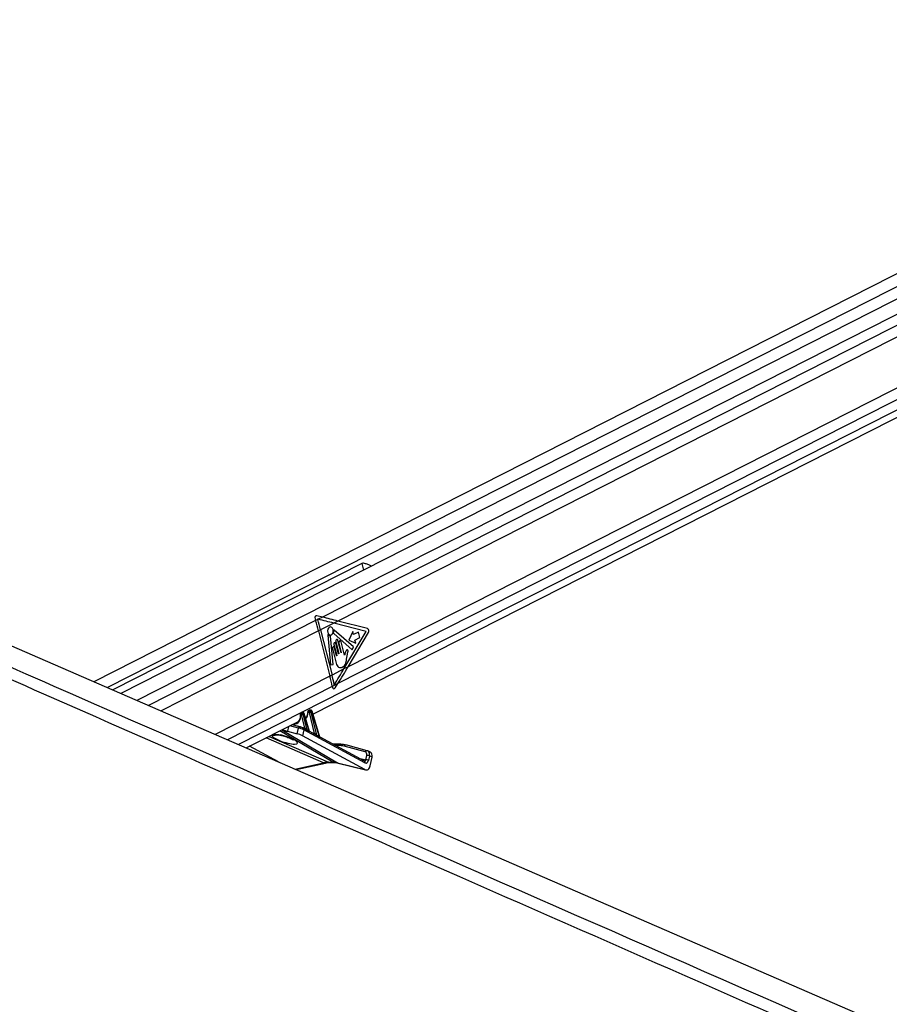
# Paper-space layout '3M DUO Surface Plate' of a CAD drawing. Header units: millimetres. Extents: x 10 to 10348, y 20 to 7979.
# Tile 114 of 117: x 9068 to 9510, y 3321 to 3821. Entities that reach past the tile are written whole.
import ezdxf

# ---------------------------------------------------------------- set-up
doc = ezdxf.new("R2010")
doc.units = ezdxf.units.MM

psp = doc.layouts.new('3M DUO Surface Plate')

# ---------------------------------------------------------------- linework, layer by layer
at = {"color": 7, "linetype": 'Continuous', "lineweight": 25}
for p, q in [((9768.47, 3821.32), (9105.55, 3484.74)), ((9793.87, 3821.32), (9119.24, 3478.79)), ((9216.95, 3468.26), (9807.47, 3768.07)), ((9241.77, 3544.79), (9115.22, 3480.54)), ((9218.05, 3516.7), (9218.31, 3515.82)), ((9219.39, 3516.37), (9218.31, 3515.82)), ((9221.81, 3517.6), (9218.96, 3518.31)), ((9219.33, 3516.58), (9219.39, 3516.37)), ((9219.65, 3516.5), (9219.33, 3516.58)), ((9219.65, 3516.5), (9219.39, 3516.37)), ((9221.81, 3517.6), (9219.65, 3516.5)), ((9227.54, 3514.51), (9220.87, 3511.12)), ((9229.7, 3515.6), (9227.54, 3514.51)), ((9244.06, 3510.26), (9227.54, 3514.51)), ((9244.75, 3511.73), (9229.7, 3515.6)), ((9220.87, 3511.12), (9219.79, 3510.57)), ((9219.79, 3510.57), (9225.62, 3487.6)), ((9220.87, 3511.12), (9226.7, 3488.14)), ((9227.52, 3509.22), (9236.96, 3500.86)), ((9237.65, 3502.46), (9227.84, 3510.9)), ((9232.72, 3491.2), (9244.06, 3510.26)), ((9234.87, 3492.29), (9245.25, 3509.75)), ((9237.23, 3510.27), (9235.17, 3505.89)), ((9237.62, 3508.72), (9237.23, 3510.27)), ((9240.06, 3509.95), (9237.62, 3508.72)), ((9240.77, 3507.15), (9240.06, 3509.95)), ((9224.52, 3508.47), (9225.83, 3493.27)), ((9227.19, 3493.5), (9225.95, 3507.88)), ((9228.57, 3505.11), (9230.13, 3498.98)), ((9231.27, 3499.56), (9229.71, 3505.69)), ((9230.21, 3504.35), (9231.41, 3499.63)), ((9233.04, 3498.29), (9231.35, 3504.93)), ((9235.17, 3505.89), (9238.73, 3504.36)), ((9238.34, 3505.91), (9240.77, 3507.15)), ((9238.73, 3504.36), (9238.34, 3505.91)), ((9226.9, 3501.54), (9228.77, 3494.19)), ((9227.66, 3503.63), (9229.09, 3498)), ((9228.95, 3497.93), (9227.9, 3502.04)), ((9229.98, 3498.91), (9228.66, 3504.13)), ((9236.96, 3500.86), (9237.65, 3502.46)), ((9234.11, 3496.26), (9234.49, 3498.68)), ((9225.83, 3493.27), (9227.19, 3493.5)), ((9232.72, 3491.2), (9226.7, 3488.14)), ((9234.87, 3492.29), (9232.72, 3491.2)), ((9226.7, 3488.14), (9225.62, 3487.6)), ((9229.68, 3483.8), (9226.81, 3482.34)), ((9226.81, 3482.34), (9226.89, 3481.98)), ((9228.3, 3481.61), (9229.68, 3483.8)), ((9211.32, 3469.13), (9210.84, 3468.88)), ((9211.48, 3469.17), (9211, 3468.92)), ((9211.14, 3468.92), (9211.62, 3469.17)), ((9211.62, 3469.17), (9211.48, 3469.17)), ((9211.74, 3469.2), (9211.6, 3469.2)), ((9214.92, 3469.38), (9214.61, 3469.38)), ((9215.19, 3470.23), (9214.67, 3469.96)), ((9215.35, 3470.27), (9214.83, 3470)), ((9214.83, 3470), (9215.14, 3470)), ((9215.14, 3470), (9215.66, 3470.27)), ((9217.84, 3458.47), (9215.15, 3469.15)), ((9215.66, 3470.27), (9215.35, 3470.27)), ((9215.78, 3470.3), (9215.47, 3470.3)), ((9216.37, 3469.59), (9215.83, 3469.32)), ((9215.83, 3469.32), (9218.81, 3457.52)), ((9220.37, 3456.63), (9216.37, 3469.59)), ((9220.55, 3456.6), (9216.5, 3469.72)), ((9183.07, 3451.06), (9209.67, 3464.56)), ((9210.92, 3468.3), (9210.78, 3468.3)), ((9211, 3468.92), (9211.14, 3468.92)), ((9212.91, 3461.1), (9211.15, 3468.07)), ((9212.33, 3468.49), (9211.83, 3468.24)), ((9211.83, 3468.24), (9213.83, 3460.32)), ((9215.07, 3459.63), (9212.33, 3468.49)), ((9215.28, 3459.5), (9212.46, 3468.62)), ((9213.17, 3466.34), (9213.45, 3466.48)), ((9204.02, 3459.51), (9208.96, 3458.28)), ((9210.49, 3461.79), (9206.28, 3462.84)), ((9208.96, 3458.28), (9209.58, 3461.15)), ((9210.49, 3461.79), (9210.62, 3461.74)), ((9212.3, 3460.34), (9211.63, 3457.23)), ((9212.06, 3461.17), (9211.95, 3461.21)), ((9213.07, 3460.63), (9212.06, 3461.17)), ((9243.44, 3443.51), (9212.3, 3460.34)), ((9217.81, 3458.07), (9215.36, 3459.39)), ((9243.41, 3440.06), (9211.63, 3457.23)), ((9220.55, 3456.6), (9220.55, 3456.6)), ((9243.2, 3444.35), (9220.56, 3456.58)), ((9199.47, 3443.93), (9184.73, 3451.9)), ((9231, 3452.94), (9227.29, 3452.94)), ((9243.6, 3449.02), (9232.77, 3451.96)), ((9244.53, 3449.66), (9233.7, 3452.59)), ((9244.82, 3449.53), (9244.53, 3449.66)), ((9244.63, 3449.62), (9244.53, 3449.66)), ((9246.21, 3448.86), (9244.88, 3449.52)), ((9243.83, 3445.05), (9244.31, 3447.26)), ((9245.69, 3446.97), (9245.22, 3444.76)), ((9247.02, 3446.3), (9245.69, 3446.97)), ((9246.08, 3441.93), (9247.02, 3446.3)), ((9208.4, 3440.05), (9223.33, 3443.37)), ((9224.93, 3443.8), (9227.1, 3443.8)), ((9225.64, 3443.63), (9227.81, 3443.63)), ((9229.49, 3443.54), (9243.41, 3440.06)), ((9229.88, 3443.39), (9243.79, 3439.91))]:
    psp.add_line(p, q, dxfattribs=at)
at = {"color": 8, "linetype": 'Continuous', "lineweight": 25}
for p, q in [((9774.38, 3817.75), (9112.51, 3481.72)), ((9797.66, 3815.51), (9127.44, 3475.23)), ((9797.41, 3809.84), (9221.81, 3517.6)), ((9797.41, 3803.84), (9229.7, 3515.6)), ((9799.46, 3778.94), (9234.87, 3492.29)), ((9804.67, 3770.44), (9179.05, 3452.81)), ((9801.74, 3774.24), (9229.68, 3483.8)), ((9241.77, 3544.79), (9242.62, 3541.44)), ((9218.31, 3515.82), (9133.32, 3472.67)), ((9219.79, 3510.57), (9139.69, 3469.91)), ((9225.62, 3487.6), (9167.22, 3457.95)), ((9226.81, 3482.34), (9173.44, 3455.24)), ((9227.1, 3443.8), (9200.1, 3459.7)), ((9201.14, 3460.23), (9229.49, 3443.54)), ((9204.55, 3461.96), (9204.02, 3459.51)), ((9209.58, 3461.15), (9205.14, 3462.26)), ((9206.46, 3462.93), (9210.47, 3461.79)), ((9210.54, 3461.77), (9212.91, 3461.1)), ((9222.3, 3443.54), (9193.17, 3456.18)), ((9194.67, 3456.94), (9224.93, 3443.8)), ((9200.65, 3457.51), (9200.56, 3457.65)), ((9216.2, 3458.93), (9217.84, 3458.47)), ((9230.34, 3452.28), (9228.52, 3452.28)), ((9244.76, 3449.55), (9244.63, 3449.62)), ((9240.23, 3445.95), (9243.83, 3445.05)), ((9207.8, 3440.32), (9222.3, 3443.54)), ((9229.49, 3443.54), (9229.88, 3443.39))]:
    psp.add_line(p, q, dxfattribs=at)
at = {"color": 7, "linetype": 'Continuous', "lineweight": 25, "flags": 128}
for points in [[(8657.26, 3679.52), (8789.06, 3622.26), (9118.48, 3479.13), (9530.24, 3300.21), (9762.21, 3199.42)], [(9225.4, 3512.44), (9224.92, 3512.03), (9224.58, 3511.39), (9224.44, 3510.62), (9224.53, 3509.83), (9224.82, 3509.15), (9225.27, 3508.68), (9225.82, 3508.48), (9226.37, 3508.6), (9226.86, 3509.01), (9227.19, 3509.65), (9227.33, 3510.43), (9227.24, 3511.21), (9226.95, 3511.9), (9226.5, 3512.37), (9225.96, 3512.56), (9225.4, 3512.44)], [(9227.84, 3510.9), (9227.8, 3510.92), (9227.77, 3510.93), (9227.73, 3510.92), (9227.69, 3510.9), (9227.66, 3510.87), (9227.64, 3510.82), (9227.63, 3510.77), (9227.62, 3510.71)], [(9224.76, 3508.64), (9224.72, 3508.68), (9224.68, 3508.69), (9224.64, 3508.69), (9224.6, 3508.67), (9224.56, 3508.63), (9224.54, 3508.58), (9224.53, 3508.53), (9224.52, 3508.47)], [(9228.66, 3504.13), (9228.55, 3504.38), (9228.39, 3504.56), (9228.19, 3504.63), (9227.98, 3504.58), (9227.8, 3504.43), (9227.68, 3504.2), (9227.63, 3503.91), (9227.66, 3503.63)], [(9229.71, 3505.69), (9229.59, 3505.97), (9229.4, 3506.17), (9229.17, 3506.25), (9228.94, 3506.2), (9228.73, 3506.03), (9228.59, 3505.76), (9228.54, 3505.44), (9228.57, 3505.11)], [(9231.35, 3504.93), (9231.23, 3505.22), (9231.04, 3505.41), (9230.81, 3505.49), (9230.57, 3505.45), (9230.37, 3505.27), (9230.23, 3505.01), (9230.17, 3504.68), (9230.21, 3504.35)], [(9227.9, 3502.04), (9227.8, 3502.29), (9227.63, 3502.47), (9227.43, 3502.54), (9227.22, 3502.5), (9227.05, 3502.34), (9226.92, 3502.11), (9226.87, 3501.83), (9226.9, 3501.54)], [(9231.41, 3499.63), (9231.41, 3499.59), (9231.41, 3499.55), (9231.39, 3499.51), (9231.36, 3499.49), (9231.33, 3499.49), (9231.3, 3499.5), (9231.28, 3499.52), (9231.27, 3499.56)], [(9229.09, 3498), (9229.09, 3497.96), (9229.09, 3497.92), (9229.07, 3497.88), (9229.04, 3497.86), (9229.02, 3497.85), (9228.99, 3497.86), (9228.96, 3497.89), (9228.95, 3497.93)], [(9230.13, 3498.98), (9230.13, 3498.94), (9230.12, 3498.9), (9230.11, 3498.86), (9230.08, 3498.84), (9230.05, 3498.84), (9230.02, 3498.85), (9230, 3498.87), (9229.98, 3498.91)], [(9211.6, 3469.2), (9211.55, 3469.19), (9211.48, 3469.17)], [(9211.74, 3469.2), (9211.69, 3469.19), (9211.62, 3469.17)], [(9215.35, 3470.27), (9215.42, 3470.29), (9215.47, 3470.3)], [(9215.66, 3470.27), (9215.73, 3470.29), (9215.78, 3470.3)], [(9231.24, 3452.89), (9231.1, 3452.93), (9231, 3452.94)]]:
    psp.add_lwpolyline(points, dxfattribs=at)
at = {"color": 8, "linetype": 'Continuous', "lineweight": 25, "flags": 128}
for points in [[(9214.48, 3469.21), (9214.41, 3469.24), (9214.36, 3469.28), (9214.33, 3469.32), (9214.32, 3469.36), (9214.31, 3469.37)], [(9216.37, 3469.59), (9216.43, 3469.63), (9216.47, 3469.66), (9216.5, 3469.69), (9216.5, 3469.72), (9216.5, 3469.72)], [(9210.49, 3468.2), (9210.49, 3468.2), (9210.5, 3468.17), (9210.54, 3468.14), (9210.59, 3468.12), (9210.65, 3468.1)], [(9212.46, 3468.62), (9212.46, 3468.62), (9212.46, 3468.59), (9212.43, 3468.56), (9212.39, 3468.53), (9212.33, 3468.49)], [(9224.93, 3443.8), (9225.34, 3443.66), (9225.64, 3443.63)], [(9227.1, 3443.8), (9227.51, 3443.66), (9227.8, 3443.63)]]:
    psp.add_lwpolyline(points, dxfattribs=at)
at = {"color": 7, "linetype": 'Continuous', "lineweight": 25}
for centre, radius, start, end in [((9111.22, 3483), 112.02, 14.252, 17.0422), ((9112.3, 3483.54), 112.02, 14.252, 17.0422), ((9227.7, 3509.39), 0.252, 160.1727, 223.358), ((9224.26, 3510.52), 3.37, 341.979, 3.2985), ((9244.11, 3510.51), 1.38, 326.3434, 62.2346), ((9225.95, 3509.56), 1.51, 217.5375, 264.7551), ((9225.78, 3507.89), 0.176, 357.7781, 77.1897), ((9121.05, 3461.03), 107.89, 11.3927, 14.2536), ((9122, 3461.55), 108.02, 11.5587, 14.2525), ((9215.15, 3469.54), 0.566, 125.1035, 196.4461), ((9215.46, 3469.54), 0.566, 125.1035, 196.4461), ((9214.98, 3471.33), 2.19, 274.5293, 293.1291), ((9211.32, 3468.46), 0.566, 125.1035, 196.4461), ((9211.46, 3468.46), 0.566, 125.1035, 196.4461), ((9210.98, 3470.25), 2.19, 274.5293, 293.1291), ((9214.04, 3460.25), 0.219, 161.4215, 208.9912), ((9215.28, 3459.56), 0.225, 161.788, 206.1473), ((9219.04, 3457.45), 0.245, 162.7073, 197.1609), ((9220.62, 3456.55), 0.255, 162.9767, 193.1146), ((9230.37, 3442.99), 9.29, 74.9993, 90.1931), ((9231.27, 3443.11), 9.77, 74.9993, 90.1931), ((9243.9, 3441.92), 3.14, 65.1276, 91.1935), ((9244.37, 3444.12), 3.14, 65.1276, 91.1935)]:
    psp.add_arc(centre, radius, start, end, dxfattribs=at)
at = {"color": 8, "linetype": 'Continuous', "lineweight": 25}
for centre, radius, start, end in [((9210.39, 3460.96), 0.832, 83.1932, 166.8379), ((9211.64, 3460.6), 0.709, 338.2731, 54.0711), ((9212.58, 3461.07), 0.324, 302.2913, 5.6739), ((9212.63, 3461.05), 0.416, 307.3365, 356.2624), ((9197.14, 3461.52), 4.01, 254.8786, 288.3064), ((9217.54, 3458.43), 0.305, 292.5287, 6.9756), ((9217.56, 3458.43), 0.32, 293.1364, 4.0901), ((9231.11, 3452.17), 0.781, 97.8715, 172.1347), ((9233.59, 3451.76), 0.841, 82.3557, 166.1239), ((9244.42, 3448.82), 0.841, 82.3557, 166.1239), ((9242.78, 3443.78), 0.709, 338.2731, 54.0711), ((9223.03, 3444.81), 1.47, 239.8939, 281.0356)]:
    psp.add_arc(centre, radius, start, end, dxfattribs=at)
at = {"color": 7, "linetype": 'Continuous', "lineweight": 25}
for centre, major_axis, ratio, start_param, end_param in [((9218.86, 3517.11), (-0.12, 1.21), 0.720552, 6.033283, 8.128685), ((9170.97, 3514.51), (124.66, -25.73), 0.099796, 1.120501, 1.190315), ((9173.13, 3515.6), (124.66, -25.73), 0.099796, 1.120501, 1.190315), ((9176.15, 3491.2), (83.28, 118.68), 0.327713, 4.87263, 4.938417), ((9178.3, 3492.29), (83.28, 118.68), 0.327713, 4.868604, 4.938417), ((9227.7, 3482.39), (0.11, 1.22), 0.687565, 1.976308, 4.073806), ((9211.81, 3468.47), (-0.349, 0.664), 0.662657, 4.411724, 5.947614), ((9214.66, 3469.14), (-0.103, 0.228), 0.673111, 5.987747, 7.251981), ((9214.97, 3469.14), (-0.103, 0.228), 0.673111, 4.451858, 5.987747), ((9215.31, 3469.29), (-0.33, 0.674), 0.668218, 4.431387, 5.967276), ((9215.85, 3469.56), (-0.349, 0.664), 0.662657, 4.411724, 5.947614), ((9206.59, 3469.17), (-2.25, 5.02), 0.673724, 3.17485, 3.520702), ((9210.83, 3468.06), (-0.103, 0.228), 0.673111, 5.987747, 7.397853), ((9210.97, 3468.06), (-0.103, 0.228), 0.673111, 4.451858, 5.987747), ((9211.31, 3468.21), (-0.33, 0.674), 0.668218, 4.431387, 5.967276), ((9210.38, 3471.09), (-2.25, 5.02), 0.673724, 3.284505, 3.372492), ((9200.71, 3461.3), (4.71, -1.88), 0.125295, 4.906957, 5.540232), ((9210.91, 3460.46), (1.92, -0.59), 0.196947, 0.822531, 2.394484), ((9211.28, 3461.38), (0.942, -0.377), 0.125295, 0.826687, 2.39864), ((9213.39, 3460.68), (0.621, -0.448), 0.146215, 2.248168, 2.557703), ((9189.93, 3471.89), (37.2, -19.59), 0.027805, 0.843472, 0.887621), ((9190.1, 3471.89), (37.02, -19.59), 0.022315, 0.842179, 0.886328), ((9202.6, 3455.51), (6.54, -2.07), 0.224044, 3.090728, 8.241573), ((9210.28, 3457.56), (1.88, -0.75), 0.125295, 0.826687, 2.39864), ((9218.32, 3458.04), (0.621, -0.448), 0.146215, 2.472506, 2.557703), ((9189.93, 3471.89), (37.2, -19.59), 0.027805, 0.626744, 0.696578), ((9190.1, 3471.89), (37.02, -19.59), 0.022315, 0.625451, 0.695285), ((9243.54, 3446.84), (1.34, 2.68), 0.666983, 6.283091, 6.416675), ((9243.89, 3445.43), (-0.08, 2.04), 0.682392, 2.758736, 4.354283), ((9242.87, 3447.17), (0.89, 1.79), 0.666691, 5.080057, 6.416628), ((9244.87, 3446.17), (1.34, 2.68), 0.666691, 5.080057, 6.283044), ((9220.22, 3424.95), (9.3, 17.74), 0.688446, 0.339084, 0.515399), ((9222.39, 3424.95), (8.96, 17.91), 0.658734, 0.149545, 0.32586), ((9244.08, 3442.93), (-0.12, 3.06), 0.682392, 2.758736, 4.354283)]:
    psp.add_ellipse(centre, major_axis=major_axis, ratio=ratio, start_param=start_param, end_param=end_param, dxfattribs=at)
at = {"color": 8, "linetype": 'Continuous', "lineweight": 25}
for centre, major_axis, ratio, start_param, end_param in [((9211.67, 3468.47), (-0.349, 0.664), 0.662657, 5.947614, 6.27346), ((9210.04, 3470.94), (-2.47, 5.47), 0.673111, 3.367324, 4.110388), ((9215, 3469.29), (-0.33, 0.674), 0.668218, 5.967276, 6.293873), ((9215.54, 3469.56), (-0.349, 0.664), 0.662657, 5.947614, 6.27346), ((9206.26, 3469.01), (-2.47, 5.47), 0.673111, 2.767813, 4.25626), ((9211.17, 3468.21), (-0.33, 0.674), 0.668218, 5.967276, 6.289634), ((9243.54, 3446.84), (1.34, 2.68), 0.666983, 5.080104, 6.283091), ((9243.17, 3445.38), (-0.24, 1.05), 0.596541, 2.848417, 4.256822)]:
    psp.add_ellipse(centre, major_axis=major_axis, ratio=ratio, start_param=start_param, end_param=end_param, dxfattribs=at)
at = {"color": 7, "linetype": 'Continuous', "lineweight": 25}
for points, knots in [([(9782.67, 3170.12), (9782.21, 3170.32), (9618.52, 3242.1), (9384.27, 3344.83), (9100.26, 3469.55), (8929.13, 3544.79), (8801.42, 3601.08), (8696.9, 3647.27), (8642.76, 3671.35), (8615.69, 3683.4)], [0, 0, 0, 0, 0.001178, 0.420275, 0.601458, 0.730782, 0.860106, 0.930053, 1, 1, 1, 1]), ([(9246.8, 3543.56), (9246.79, 3543.56), (9246.37, 3543.74), (9245.29, 3544.18), (9243.92, 3544.7), (9242.8, 3544.96), (9242.15, 3544.95), (9241.86, 3544.83), (9241.77, 3544.79)], [0, 0, 0, 0, 0.0038296, 0.2717415, 0.5909, 0.78487, 0.9297362, 1, 1, 1, 1]), ([(9233.31, 3499.28), (9233.29, 3499.12), (9233.24, 3498.81), (9233.16, 3498.52), (9233.11, 3498.39)], [0, 0, 0, 0, 0.519147, 1, 1, 1, 1]), ([(9233.99, 3500.66), (9233.82, 3500.44), (9233.53, 3500.05), (9233.38, 3499.52), (9233.31, 3499.28)], [0, 0, 0, 0, 0.546848, 1, 1, 1, 1]), ([(9234.49, 3498.68), (9234.58, 3499.06), (9234.69, 3499.55), (9234.84, 3500.13), (9234.83, 3500.45), (9234.75, 3500.7), (9234.64, 3500.84), (9234.48, 3500.94), (9234.23, 3500.91), (9234.07, 3500.74), (9233.99, 3500.66)], [0, 0, 0, 0, 0.369532, 0.462234, 0.557841, 0.653711, 0.700172, 0.747002, 0.872845, 1, 1, 1, 1]), ([(9228.77, 3494.19), (9228.91, 3493.74), (9229.17, 3492.89), (9230, 3492.05), (9230.97, 3491.83), (9231.93, 3492.12), (9232.81, 3492.71), (9233.55, 3493.65), (9233.92, 3494.93), (9234.05, 3495.82), (9234.11, 3496.26)], [0, 0, 0, 0, 0.13106, 0.251024, 0.376916, 0.501355, 0.627161, 0.75065, 0.875357, 1, 1, 1, 1]), ([(9233.11, 3498.39), (9233.1, 3498.37), (9233.08, 3498.33), (9233.05, 3498.3), (9233.04, 3498.29), (9233.04, 3498.29)], [0, 0, 0, 0, 0.51399, 0.984901, 1, 1, 1, 1]), ([(9211.6, 3469.2), (9211.53, 3469.19), (9211.42, 3469.19), (9211.34, 3469.13), (9211.32, 3469.12)], [0, 0, 0, 0, 0.769206, 1, 1, 1, 1]), ([(9212.46, 3468.62), (9212.43, 3468.69), (9212.37, 3468.85), (9212.19, 3469.05), (9211.96, 3469.18), (9211.81, 3469.19), (9211.74, 3469.2)], [0, 0, 0, 0, 0.225039, 0.529895, 0.792759, 1, 1, 1, 1]), ([(9214.31, 3469.37), (9214.31, 3469.16), (9214.31, 3468.91), (9214.26, 3468.69), (9214.25, 3468.65)], [0, 0, 0, 0, 0.807834, 1, 1, 1, 1]), ([(9214.67, 3469.95), (9214.62, 3469.93), (9214.5, 3469.86), (9214.38, 3469.69), (9214.32, 3469.51), (9214.32, 3469.4), (9214.31, 3469.37)], [0, 0, 0, 0, 0.246583, 0.547798, 0.844708, 1, 1, 1, 1]), ([(9215.47, 3470.3), (9215.4, 3470.29), (9215.29, 3470.29), (9215.21, 3470.23), (9215.19, 3470.22)], [0, 0, 0, 0, 0.767141, 1, 1, 1, 1]), ([(9216.5, 3469.72), (9216.47, 3469.79), (9216.41, 3469.95), (9216.23, 3470.15), (9216, 3470.28), (9215.85, 3470.29), (9215.78, 3470.3)], [0, 0, 0, 0, 0.225039, 0.529895, 0.792759, 1, 1, 1, 1]), ([(9210.51, 3467.37), (9210.49, 3467.06), (9210.46, 3466.37), (9210.21, 3465.55), (9209.93, 3465.16), (9209.82, 3465)], [0, 0, 0, 0, 0.3318835, 0.7361521, 1, 1, 1, 1]), ([(9210.84, 3468.88), (9210.79, 3468.85), (9210.67, 3468.78), (9210.55, 3468.61), (9210.48, 3468.41), (9210.49, 3468.27), (9210.49, 3468.2)], [0, 0, 0, 0, 0.22277, 0.490051, 0.753658, 1, 1, 1, 1]), ([(9210.49, 3468.2), (9210.51, 3467.99), (9210.54, 3467.7), (9210.52, 3467.44), (9210.51, 3467.37)], [0, 0, 0, 0, 0.74189, 1, 1, 1, 1]), ([(9214.25, 3468.65), (9214.2, 3468.34), (9214.08, 3467.68), (9213.72, 3466.96), (9213.39, 3466.65), (9213.26, 3466.53)], [0, 0, 0, 0, 0.346517, 0.74184, 1, 1, 1, 1]), ([(9213.05, 3461.03), (9213.11, 3460.98), (9213.28, 3460.87), (9213.52, 3460.63), (9213.71, 3460.43), (9213.81, 3460.34), (9213.83, 3460.32)], [0, 0, 0, 0, 0.205277, 0.54887, 0.921065, 1, 1, 1, 1]), ([(9213.85, 3460.15), (9213.82, 3460.16), (9213.69, 3460.23), (9213.44, 3460.4), (9213.2, 3460.56), (9213.07, 3460.62), (9213.07, 3460.63)], [0, 0, 0, 0, 0.104416, 0.571205, 0.986902, 1, 1, 1, 1]), ([(9215.36, 3459.39), (9215.35, 3459.39), (9215.34, 3459.4), (9215.31, 3459.43), (9215.28, 3459.47), (9215.28, 3459.5), (9215.28, 3459.5)], [0, 0, 0, 0, 0.320068, 0.609851, 0.937663, 1, 1, 1, 1]), ([(9196.09, 3457.65), (9196.13, 3457.69), (9196.25, 3457.84), (9196.79, 3458), (9197.88, 3458.04), (9199.22, 3457.91), (9200.16, 3457.73), (9200.56, 3457.65)], [0, 0, 0, 0, 0.094745, 0.322839, 0.566932, 0.82054, 1, 1, 1, 1]), ([(9198.36, 3457.78), (9198.35, 3457.78), (9198.33, 3457.78), (9198.47, 3457.79), (9198.79, 3457.79), (9199.39, 3457.73), (9200.05, 3457.64), (9200.5, 3457.54), (9200.65, 3457.5)], [0, 0, 0, 0, 0.033564, 0.178535, 0.361238, 0.603907, 0.863493, 1, 1, 1, 1]), ([(9200.65, 3457.51), (9200.85, 3457.47), (9201.45, 3457.33), (9202.49, 3457.04), (9203.71, 3456.64), (9204.88, 3456.19), (9205.85, 3455.75), (9206.5, 3455.4), (9206.88, 3455.15), (9206.92, 3455.12), (9206.94, 3455.1)], [0, 0, 0, 0, 0.065885, 0.199139, 0.345071, 0.502285, 0.664142, 0.797732, 0.910621, 1, 1, 1, 1]), ([(9218.81, 3457.38), (9218.78, 3457.39), (9218.65, 3457.47), (9218.39, 3457.67), (9218.08, 3457.91), (9217.87, 3458.03), (9217.81, 3458.06)], [0, 0, 0, 0, 0.0841889, 0.4438759, 0.8323182, 1, 1, 1, 1]), ([(9217.88, 3458.45), (9217.92, 3458.43), (9218.02, 3458.36), (9218.23, 3458.16), (9218.48, 3457.88), (9218.69, 3457.64), (9218.79, 3457.54), (9218.81, 3457.52)], [0, 0, 0, 0, 0.1052615, 0.2802231, 0.6261442, 0.9328781, 1, 1, 1, 1]), ([(9220.56, 3456.57), (9220.56, 3456.57), (9220.56, 3456.57), (9220.56, 3456.59), (9220.55, 3456.6)], [0, 0, 0, 0, 0.578191, 1, 1, 1, 1]), ([(9223.33, 3443.37), (9223.53, 3443.41), (9224.33, 3443.58), (9225.08, 3443.61), (9225.64, 3443.63)], [0, 0, 0, 0, 0.25059, 1, 1, 1, 1]), ([(9227.81, 3443.63), (9227.99, 3443.63), (9228.72, 3443.62), (9229.38, 3443.49), (9229.88, 3443.39)], [0, 0, 0, 0, 0.2504669, 1, 1, 1, 1])]:
    psp.add_open_spline(points, degree=3, knots=knots, dxfattribs=at)
at = {"color": 8, "linetype": 'Continuous', "lineweight": 25}
for points, knots in [([(8628.08, 3683.16), (8655.41, 3671.15), (8710.07, 3647.12), (8815.1, 3601), (8943.31, 3544.74), (9245.94, 3412.01), (9518.4, 3292.6), (9740.43, 3195.3), (9760.84, 3186.36)], [0, 0, 0, 0, 0.0720957, 0.1441915, 0.2778045, 0.4114176, 0.945885, 1, 1, 1, 1]), ([(9215.07, 3459.63), (9215.11, 3459.6), (9215.18, 3459.54), (9215.26, 3459.49), (9215.28, 3459.49), (9215.28, 3459.5), (9215.27, 3459.5)], [0, 0, 0, 0, 0.400273, 0.69557, 0.970084, 1, 1, 1, 1]), ([(9215.36, 3459.39), (9215.36, 3459.39), (9215.38, 3459.38), (9215.38, 3459.36), (9215.34, 3459.36), (9215.23, 3459.38), (9215.13, 3459.44), (9215.08, 3459.47)], [0, 0, 0, 0, 0.01171, 0.222414, 0.45024, 0.692705, 1, 1, 1, 1]), ([(9220.37, 3456.63), (9220.4, 3456.6), (9220.46, 3456.56), (9220.51, 3456.53), (9220.54, 3456.53), (9220.55, 3456.54), (9220.56, 3456.56), (9220.55, 3456.58), (9220.55, 3456.6)], [0, 0, 0, 0, 0.301228, 0.516121, 0.573171, 0.752574, 0.788733, 1, 1, 1, 1]), ([(9220.56, 3456.57), (9220.57, 3456.57), (9220.61, 3456.55), (9220.64, 3456.5), (9220.64, 3456.44), (9220.58, 3456.42), (9220.49, 3456.43), (9220.41, 3456.47), (9220.37, 3456.49)], [0, 0, 0, 0, 0.036589, 0.233651, 0.434479, 0.594801, 0.795344, 1, 1, 1, 1])]:
    psp.add_open_spline(points, degree=3, knots=knots, dxfattribs=at)

doc.saveas('drawing.dxf')
